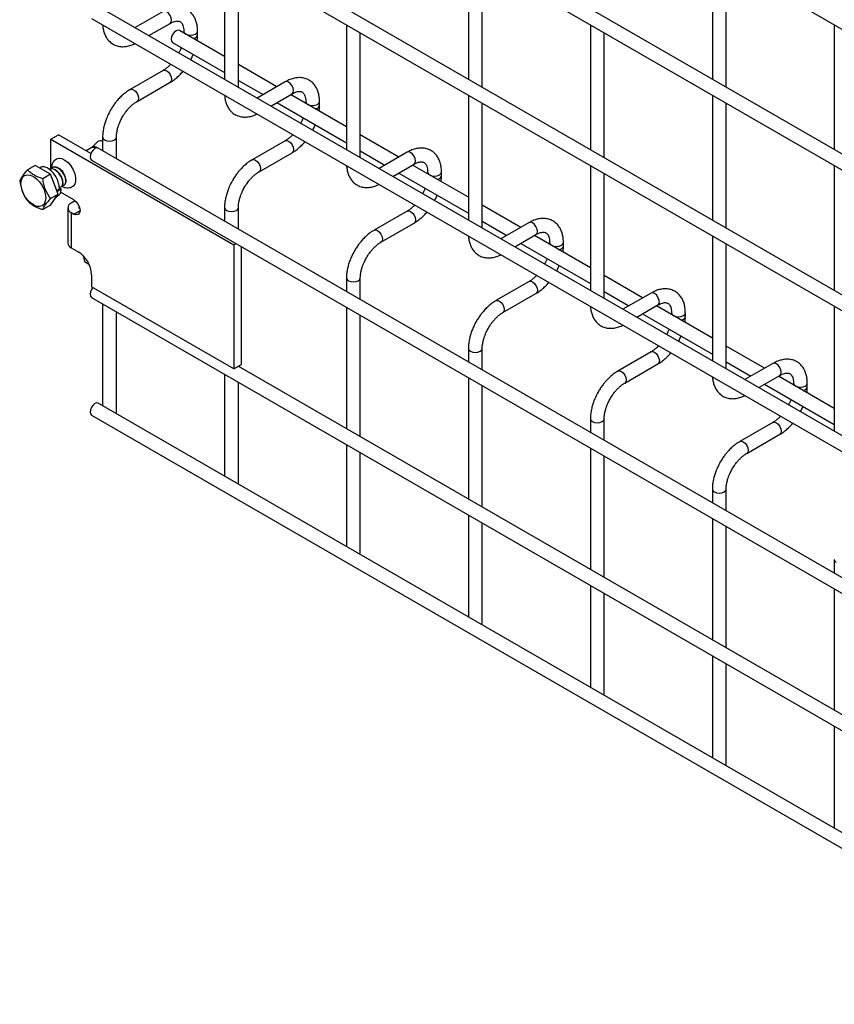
# Model space of a CAD drawing. Header units: inches. Extents: x 0.2 to 10.8, y 0.2 to 8.2.
# Tile 9 of 26: x 8.925 to 9.45, y 4.66 to 5.295. Entities that reach past the tile are written whole.
import ezdxf

# ---------------------------------------------------------------- set-up
doc = ezdxf.new("R2010")
doc.units = ezdxf.units.IN
doc.header["$MEASUREMENT"] = 0

msp = doc.modelspace()

# ---------------------------------------------------------------- linework, layer by layer
for p, q in [((8.97163, 5.56757), (10.53944, 4.66249)), ((10.54389, 4.57946), (8.97607, 5.48454)), ((8.97163, 5.47685), (10.53944, 4.57177)), ((10.54389, 4.48874), (8.97607, 5.39382)), ((8.97163, 5.38612), (10.53944, 4.48104)), ((9.0574, 5.3366), (9.0574, 5.25614)), ((9.21454, 5.33662), (9.21454, 5.25615)), ((9.37167, 5.33663), (9.37167, 5.25617)), ((9.06629, 5.25101), (9.06629, 5.33147)), ((9.22343, 5.25102), (9.22343, 5.33149)), ((9.38056, 5.25104), (9.38056, 5.3315)), ((10.54389, 4.39801), (8.97607, 5.30309)), ((9.01791, 5.29986), (8.99979, 5.2894)), ((8.97163, 5.29539), (10.53944, 4.39031)), ((9.00868, 5.28427), (9.02235, 5.29216)), ((9.13597, 5.29125), (9.13597, 5.21078)), ((9.29311, 5.29126), (9.29311, 5.2108)), ((9.45024, 5.29128), (9.45024, 5.21081)), ((9.0574, 5.27082), (9.02836, 5.28758)), ((9.03112, 5.28709), (9.03112, 5.28599)), ((9.04001, 5.28478), (9.04001, 5.28709)), ((9.14486, 5.20565), (9.14486, 5.28612)), ((9.30199, 5.20567), (9.30199, 5.28613)), ((9.02392, 5.27989), (9.0574, 5.26055)), ((9.09107, 5.25138), (9.06629, 5.26569)), ((9.01791, 5.26189), (8.99657, 5.24958)), ((9.00102, 5.24188), (9.02235, 5.25419)), ((9.06629, 5.25542), (9.08218, 5.24625)), ((9.09647, 5.2545), (9.07836, 5.24404)), ((9.08725, 5.23891), (9.10092, 5.2468)), ((9.09107, 5.24112), (9.13597, 5.2152)), ((9.13597, 5.22546), (9.09996, 5.24625)), ((9.10969, 5.24174), (9.10969, 5.24063)), ((9.11858, 5.23942), (9.11858, 5.24174)), ((9.21454, 5.24589), (9.21454, 5.16543)), ((9.22343, 5.1603), (9.22343, 5.24076)), ((9.37167, 5.24591), (9.37167, 5.16544)), ((9.38056, 5.16031), (9.38056, 5.24077)), ((8.94545, 5.21762), (8.95036, 5.22045)), ((8.94545, 5.19836), (8.94545, 5.21762)), ((8.94545, 5.21762), (9.0633, 5.14958)), ((8.97125, 5.20839), (8.95036, 5.22045)), ((8.97559, 5.21586), (8.97195, 5.21219)), ((8.97884, 5.21885), (8.97884, 5.21011)), ((8.98772, 5.20498), (8.98772, 5.21885)), ((9.09647, 5.21653), (9.07514, 5.20422)), ((9.16964, 5.20603), (9.14486, 5.22033)), ((8.97184, 5.21211), (8.96833, 5.21008)), ((8.97194, 5.21218), (8.97184, 5.21211)), ((10.54389, 4.30663), (8.97607, 5.21171)), ((9.07959, 5.19652), (9.10092, 5.20884)), ((9.14486, 5.21007), (9.16075, 5.20089)), ((9.17504, 5.20915), (9.15692, 5.19869)), ((8.97163, 5.20401), (10.53944, 4.29893)), ((8.93538, 5.20069), (8.93037, 5.1978)), ((8.9453, 5.19497), (8.93538, 5.20069)), ((8.93843, 5.19931), (8.9381, 5.19912)), ((9.16581, 5.19356), (9.17948, 5.20145)), ((9.16964, 5.19576), (9.21454, 5.16984)), ((9.21454, 5.18011), (9.17853, 5.20089)), ((9.18826, 5.19638), (9.18826, 5.19528)), ((9.19715, 5.19407), (9.19715, 5.19638)), ((9.29311, 5.20053), (9.29311, 5.12007)), ((9.45024, 5.20055), (9.45024, 5.12009)), ((8.9453, 5.19497), (8.94029, 5.19207)), ((8.95027, 5.18218), (8.9453, 5.19497)), ((9.30199, 5.11494), (9.30199, 5.1954)), ((8.95106, 5.18525), (8.94944, 5.18431)), ((8.94945, 5.18428), (8.94986, 5.18402)), ((8.94986, 5.18402), (8.94974, 5.18354)), ((8.95221, 5.18538), (8.94986, 5.18402)), ((8.95095, 5.1862), (8.95221, 5.18538)), ((8.96034, 5.1784), (8.95169, 5.18339)), ((8.94525, 5.17928), (8.95027, 5.18218)), ((8.9453, 5.17512), (8.95027, 5.18218)), ((8.94902, 5.18041), (8.94985, 5.18089)), ((8.96105, 5.17777), (8.95865, 5.17638)), ((8.96105, 5.17777), (8.96157, 5.17746)), ((8.9453, 5.17512), (8.94029, 5.17222)), ((8.95647, 5.17334), (8.95647, 5.15066)), ((8.95865, 5.1703), (8.95865, 5.14762)), ((8.95865, 5.1703), (8.96034, 5.16933)), ((8.96034, 5.16933), (8.96427, 5.1716)), ((8.96356, 5.17355), (8.96389, 5.17374)), ((8.96356, 5.17355), (8.96356, 5.17314)), ((8.96414, 5.1728), (8.96356, 5.17314)), ((9.0574, 5.17349), (9.0574, 5.16476)), ((9.06629, 5.15963), (9.06629, 5.17349)), ((9.17504, 5.17118), (9.15371, 5.15886)), ((9.2482, 5.16067), (9.22343, 5.17497)), ((9.22343, 5.16471), (9.23931, 5.15554)), ((9.15815, 5.15117), (9.17948, 5.16348)), ((9.25361, 5.16379), (9.23549, 5.15333)), ((9.24438, 5.1482), (9.25805, 5.15609)), ((9.29311, 5.13475), (9.25709, 5.15554)), ((9.37167, 5.15518), (9.37167, 5.07472)), ((8.95865, 5.14762), (8.96317, 5.14501)), ((9.0633, 5.14958), (9.06461, 5.15034)), ((9.0633, 5.14958), (9.0633, 5.06952)), ((9.06821, 5.07235), (9.06821, 5.14826)), ((9.2482, 5.15041), (9.29311, 5.12449)), ((9.26682, 5.15103), (9.26682, 5.14992)), ((9.27571, 5.14871), (9.27571, 5.15103)), ((9.38056, 5.06958), (9.38056, 5.15005)), ((8.96622, 5.1426), (8.96713, 5.13873)), ((8.96713, 5.13873), (8.97004, 5.13705)), ((8.97173, 5.13018), (8.97173, 5.12238)), ((9.13597, 5.12814), (9.13597, 5.1194)), ((9.14486, 5.11427), (9.14486, 5.12814)), ((9.25361, 5.12582), (9.23228, 5.11351)), ((9.32677, 5.11531), (9.30199, 5.12962)), ((9.0633, 5.06952), (8.97173, 5.12238)), ((8.97163, 5.11555), (10.53944, 4.21047)), ((9.23672, 5.10581), (9.25805, 5.11812)), ((9.30199, 5.11935), (9.31788, 5.11018)), ((9.33218, 5.11843), (9.31406, 5.10798)), ((8.97884, 5.11139), (8.97884, 5.04582)), ((9.13597, 5.10914), (9.13597, 5.03094)), ((9.32295, 5.10284), (9.33662, 5.11074)), ((9.37167, 5.08939), (9.33566, 5.11018)), ((9.45024, 5.10982), (9.45024, 5.02936)), ((8.98772, 5.04175), (8.98772, 5.10626)), ((9.14486, 5.02581), (9.14486, 5.10401)), ((9.32677, 5.10505), (9.37167, 5.07913)), ((9.34539, 5.10567), (9.34539, 5.10457)), ((9.35428, 5.10336), (9.35428, 5.10567)), ((9.21454, 5.08278), (9.21454, 5.07405)), ((9.22343, 5.06892), (9.22343, 5.08278)), ((9.40534, 5.06996), (9.38056, 5.08426)), ((9.33218, 5.08047), (9.31084, 5.06815)), ((9.0633, 5.06952), (9.06821, 5.07235)), ((10.44797, 4.27354), (9.06623, 5.07121)), ((9.06629, 5.07117), (9.06629, 5.07124)), ((9.31529, 5.06045), (9.33662, 5.07277)), ((9.38056, 5.074), (9.39645, 5.06483)), ((9.41074, 5.07308), (9.39263, 5.06262)), ((9.0574, 5.06604), (9.0574, 5.00046)), ((9.21454, 5.06378), (9.21454, 4.98559)), ((9.40152, 5.05749), (9.41519, 5.06538)), ((9.45024, 5.04404), (9.41423, 5.06483)), ((9.06629, 4.9964), (9.06629, 5.0609)), ((9.22343, 4.98046), (9.22343, 5.05865)), ((9.40534, 5.0597), (9.45024, 5.03377)), ((9.42396, 5.06031), (9.42396, 5.05921)), ((9.43285, 5.058), (9.43285, 5.06031)), ((10.54389, 4.14234), (8.97607, 5.04742)), ((8.97163, 5.03972), (10.53944, 4.13464)), ((8.98744, 5.04085), (8.98772, 5.04175)), ((9.29311, 5.03743), (9.29311, 5.02869)), ((9.30199, 5.02356), (9.30199, 5.03743)), ((9.41074, 5.03511), (9.38941, 5.0228)), ((9.39386, 5.0151), (9.41519, 5.02741)), ((9.13597, 5.02068), (9.13597, 4.95511)), ((9.29311, 5.01843), (9.29311, 4.94023)), ((9.14486, 4.95104), (9.14486, 5.01555)), ((9.30199, 4.9351), (9.30199, 5.0133)), ((9.06601, 4.9955), (9.06629, 4.9964)), ((9.37167, 4.99207), (9.37167, 4.98333)), ((9.38056, 4.9782), (9.38056, 4.99207)), ((9.21454, 4.97532), (9.21454, 4.90975)), ((9.22343, 4.90568), (9.22343, 4.97019)), ((9.37167, 4.97307), (9.37167, 4.89488)), ((9.38056, 4.88974), (9.38056, 4.96794)), ((9.14458, 4.95014), (9.14486, 4.95104)), ((9.45024, 4.94671), (9.45024, 4.93798)), ((9.29311, 4.92997), (9.29311, 4.8644)), ((9.30199, 4.86033), (9.30199, 4.92484)), ((9.45024, 4.92771), (9.45024, 4.84952)), ((9.22314, 4.90478), (9.22343, 4.90568)), ((9.37167, 4.88461), (9.37167, 4.81904)), ((9.38056, 4.81497), (9.38056, 4.87948)), ((9.30171, 4.85943), (9.30199, 4.86033)), ((9.45024, 4.83926), (9.45024, 4.77368)), ((9.38028, 4.81407), (9.38056, 4.81497))]:
    msp.add_line(p, q)
at = {"flags": 128}
for points in [[(9.02235, 5.29216), (9.02235, 5.29216), (9.02303, 5.29294), (9.02327, 5.2942), (9.02303, 5.29572), (9.02235, 5.29729), (9.02133, 5.29867), (9.02013, 5.29964), (9.01893, 5.30006), (9.01791, 5.29986)], [(9.02836, 5.28758), (9.02734, 5.28778), (9.02614, 5.28736), (9.02494, 5.28639), (9.02392, 5.28502), (9.02323, 5.28345), (9.023, 5.28192), (9.02323, 5.28067), (9.02392, 5.27989), (9.02392, 5.27989)], [(9.03112, 5.28709), (9.03146, 5.28611), (9.03242, 5.28528), (9.03387, 5.28472), (9.03557, 5.28453), (9.03727, 5.28472), (9.03871, 5.28528), (9.03967, 5.28611), (9.04001, 5.28708)], [(9.01791, 5.26189), (9.01893, 5.26209), (9.02013, 5.26167), (9.02133, 5.2607), (9.02235, 5.25932), (9.02303, 5.25775), (9.02327, 5.25623), (9.02303, 5.25498), (9.02235, 5.25419), (9.02235, 5.25419)], [(9.10092, 5.2468), (9.10092, 5.2468), (9.1016, 5.24759), (9.10184, 5.24884), (9.1016, 5.25037), (9.10092, 5.25194), (9.0999, 5.25331), (9.0987, 5.25428), (9.09749, 5.2547), (9.09647, 5.2545)], [(8.99656, 5.24956), (8.99657, 5.24958), (8.99759, 5.24977), (8.9988, 5.24936), (9, 5.24838), (9.00102, 5.24701), (9.0017, 5.24544), (9.00194, 5.24391)], [(9.00194, 5.24391), (9.0017, 5.24266), (9.00102, 5.24188), (9.00101, 5.24187)], [(9.10969, 5.24173), (9.11003, 5.24076), (9.11099, 5.23992), (9.11243, 5.23937), (9.11413, 5.23917), (9.11583, 5.23937), (9.11728, 5.23992), (9.11824, 5.24076), (9.11858, 5.24172)], [(8.97884, 5.21887), (8.97884, 5.21885), (8.97917, 5.21787), (8.98014, 5.21704)], [(8.98014, 5.21704), (8.98158, 5.21648), (8.98328, 5.21628), (8.98498, 5.21648), (8.98642, 5.21704), (8.98739, 5.21787), (8.98772, 5.21885), (8.98772, 5.21886)], [(9.09647, 5.21653), (9.09749, 5.21673), (9.0987, 5.21631), (9.0999, 5.21534), (9.10092, 5.21397), (9.1016, 5.2124), (9.10184, 5.21087), (9.1016, 5.20962), (9.10092, 5.20884), (9.10092, 5.20884)], [(8.97607, 5.21171), (8.97505, 5.21191), (8.97385, 5.21149), (8.97265, 5.21052), (8.97163, 5.20914), (8.97095, 5.20757), (8.97071, 5.20605), (8.97095, 5.20479), (8.97163, 5.20401), (8.97163, 5.20401)], [(9.17948, 5.20145), (9.17949, 5.20145), (9.18017, 5.20223), (9.18041, 5.20348), (9.18017, 5.20501), (9.17949, 5.20658), (9.17847, 5.20796), (9.17726, 5.20893), (9.17606, 5.20934), (9.17504, 5.20915)], [(8.94816, 5.20431), (8.94906, 5.20496), (8.9507, 5.20535), (8.95259, 5.20504), (8.95459, 5.20404), (8.95656, 5.20243), (8.95834, 5.20034), (8.95981, 5.19791), (8.96085, 5.19533), (8.96139, 5.19279), (8.96139, 5.19047), (8.96085, 5.18855), (8.95981, 5.18718), (8.95847, 5.18648)], [(9.07512, 5.20421), (9.07514, 5.20422), (9.07616, 5.20442), (9.07736, 5.204), (9.07857, 5.20303), (9.07959, 5.20165), (9.08027, 5.20008), (9.08051, 5.19856)], [(9.08051, 5.19856), (9.08027, 5.19731), (9.07959, 5.19652), (9.07957, 5.19651)], [(9.18826, 5.19637), (9.1886, 5.1954), (9.18956, 5.19457), (9.191, 5.19401), (9.1927, 5.19382), (9.1944, 5.19401), (9.19584, 5.19457), (9.19681, 5.1954), (9.19715, 5.19637)], [(8.92623, 5.18897), (8.9265, 5.19119), (8.9273, 5.19295), (8.92856, 5.19413), (8.93022, 5.19464), (8.93214, 5.19445), (8.9342, 5.19357), (8.93627, 5.19207), (8.93819, 5.19004), (8.93984, 5.18762), (8.94111, 5.18498), (8.94191, 5.1823), (8.94218, 5.17976), (8.94191, 5.17753), (8.94111, 5.17577), (8.93984, 5.1746), (8.93819, 5.17409), (8.93627, 5.17428), (8.9342, 5.17515), (8.93214, 5.17666), (8.93022, 5.17869), (8.92856, 5.18111), (8.9273, 5.18374), (8.9265, 5.18643), (8.92623, 5.18897)], [(8.96034, 5.1784), (8.96184, 5.17719), (8.96312, 5.17547), (8.96397, 5.17351), (8.96427, 5.1716), (8.96397, 5.17003), (8.96312, 5.16905), (8.96184, 5.16881), (8.96034, 5.16933)], [(9.0574, 5.17351), (9.0574, 5.17349), (9.05774, 5.17251), (9.0587, 5.17168)], [(9.0587, 5.17168), (9.06015, 5.17112), (9.06185, 5.17093), (9.06355, 5.17112), (9.06499, 5.17168), (9.06595, 5.17251), (9.06629, 5.17349), (9.06629, 5.17351)], [(9.17504, 5.17118), (9.17606, 5.17138), (9.17726, 5.17096), (9.17847, 5.16999), (9.17949, 5.16861), (9.18017, 5.16704), (9.18041, 5.16551), (9.18017, 5.16426), (9.17949, 5.16348), (9.17948, 5.16348)], [(9.25805, 5.15609), (9.25805, 5.15609), (9.25873, 5.15688), (9.25897, 5.15813), (9.25873, 5.15965), (9.25805, 5.16122), (9.25703, 5.1626), (9.25583, 5.16357), (9.25463, 5.16399), (9.25361, 5.16379)], [(9.15369, 5.15885), (9.15371, 5.15886), (9.15473, 5.15906), (9.15593, 5.15864), (9.15713, 5.15767), (9.15815, 5.1563), (9.15884, 5.15473), (9.15907, 5.1532)], [(9.15907, 5.1532), (9.15884, 5.15195), (9.15815, 5.15117), (9.15814, 5.15116)], [(9.26682, 5.15102), (9.26716, 5.15004), (9.26813, 5.14921), (9.26957, 5.14866), (9.27127, 5.14846), (9.27297, 5.14866), (9.27441, 5.14921), (9.27537, 5.15004), (9.27571, 5.15101)], [(9.13597, 5.12815), (9.13597, 5.12814), (9.13631, 5.12716), (9.13727, 5.12632)], [(9.13727, 5.12632), (9.13871, 5.12577), (9.14041, 5.12557), (9.14212, 5.12577), (9.14356, 5.12632), (9.14452, 5.12716), (9.14486, 5.12814), (9.14486, 5.12815)], [(9.25361, 5.12582), (9.25463, 5.12602), (9.25583, 5.1256), (9.25703, 5.12463), (9.25805, 5.12326), (9.25873, 5.12168), (9.25897, 5.12016), (9.25873, 5.11891), (9.25805, 5.11812), (9.25805, 5.11812)], [(8.97252, 5.12192), (8.97163, 5.12068), (8.97095, 5.11911), (8.97071, 5.11759), (8.97095, 5.11634), (8.97163, 5.11555), (8.97163, 5.11555)], [(9.23226, 5.1135), (9.23228, 5.11351), (9.2333, 5.11371), (9.2345, 5.11329), (9.2357, 5.11232), (9.23672, 5.11094), (9.2374, 5.10937), (9.23764, 5.10784)], [(9.33662, 5.11074), (9.33662, 5.11074), (9.3373, 5.11152), (9.33754, 5.11277), (9.3373, 5.1143), (9.33662, 5.11587), (9.3356, 5.11724), (9.3344, 5.11821), (9.3332, 5.11863), (9.33218, 5.11843)], [(9.23764, 5.10784), (9.2374, 5.10659), (9.23672, 5.10581), (9.23671, 5.1058)], [(9.34539, 5.10566), (9.34573, 5.10469), (9.34669, 5.10386), (9.34814, 5.1033), (9.34984, 5.1031), (9.35154, 5.1033), (9.35298, 5.10386), (9.35394, 5.10469), (9.35428, 5.10565)], [(9.21454, 5.0828), (9.21454, 5.08278), (9.21488, 5.0818), (9.21584, 5.08097)], [(9.21584, 5.08097), (9.21728, 5.08041), (9.21898, 5.08022), (9.22068, 5.08041), (9.22212, 5.08097), (9.22309, 5.0818), (9.22343, 5.08278), (9.22343, 5.08279)], [(9.33218, 5.08047), (9.3332, 5.08066), (9.3344, 5.08025), (9.3356, 5.07927), (9.33662, 5.0779), (9.3373, 5.07633), (9.33754, 5.0748), (9.3373, 5.07355), (9.33662, 5.07277), (9.33662, 5.07277)], [(9.41519, 5.06538), (9.41519, 5.06538), (9.41587, 5.06616), (9.41611, 5.06742), (9.41587, 5.06894), (9.41519, 5.07051), (9.41417, 5.07189), (9.41297, 5.07286), (9.41176, 5.07328), (9.41074, 5.07308)], [(9.31082, 5.06814), (9.31084, 5.06815), (9.31186, 5.06835), (9.31307, 5.06793), (9.31427, 5.06696), (9.31529, 5.06559), (9.31597, 5.06401), (9.31621, 5.06249)], [(9.31621, 5.06249), (9.31597, 5.06124), (9.31529, 5.06045), (9.31528, 5.06045)], [(9.42396, 5.06031), (9.4243, 5.05933), (9.42526, 5.0585), (9.4267, 5.05794), (9.4284, 5.05775), (9.4301, 5.05794), (9.43155, 5.0585), (9.43251, 5.05933), (9.43285, 5.0603)], [(8.97607, 5.04742), (8.97505, 5.04761), (8.97385, 5.0472), (8.97265, 5.04622), (8.97163, 5.04485), (8.97095, 5.04328), (8.97071, 5.04175), (8.97095, 5.0405), (8.97163, 5.03972), (8.97163, 5.03972)], [(9.29311, 5.03744), (9.29311, 5.03743), (9.29344, 5.03644), (9.29441, 5.03561)], [(9.29441, 5.03561), (9.29585, 5.03506), (9.29755, 5.03486), (9.29925, 5.03506), (9.30069, 5.03561), (9.30166, 5.03644), (9.30199, 5.03743), (9.30199, 5.03744)], [(9.41074, 5.03511), (9.41176, 5.03531), (9.41297, 5.03489), (9.41417, 5.03392), (9.41519, 5.03254), (9.41587, 5.03097), (9.41611, 5.02945), (9.41587, 5.0282), (9.41519, 5.02741), (9.41519, 5.02741)], [(9.38939, 5.02278), (9.38941, 5.0228), (9.39043, 5.02299), (9.39163, 5.02258), (9.39284, 5.0216), (9.39386, 5.02023), (9.39454, 5.01866), (9.39478, 5.01713)], [(9.39478, 5.01713), (9.39454, 5.01588), (9.39386, 5.0151), (9.39384, 5.01509)], [(9.37167, 4.99209), (9.37167, 4.99207), (9.37201, 4.99109), (9.37297, 4.99026)], [(9.37297, 4.99026), (9.37442, 4.9897), (9.37612, 4.9895), (9.37782, 4.9897), (9.37926, 4.99026), (9.38022, 4.99109), (9.38056, 4.99207), (9.38056, 4.99208)], [(9.45024, 4.94673), (9.45024, 4.94671), (9.45058, 4.94573), (9.45154, 4.9449)]]:
    msp.add_lwpolyline(points, dxfattribs=at)
for centre, radius, start, end in [((9.03706, 5.28543), 0.00302, 274.62896, 347.23497), ((9.11563, 5.24008), 0.00302, 274.62896, 347.23497), ((8.97745, 5.21368), 0.00287, 61.03639, 130.4461), ((8.97289, 5.20938), 0.00292, 55.83021, 111.05237), ((8.97354, 5.20998), 0.00272, 45.05953, 125.75946), ((8.9469, 5.19163), 0.00801, 10.94264, 67.72485), ((9.1942, 5.19472), 0.00302, 274.62896, 347.23497), ((8.9598, 5.17334), 0.00325, 110.78342, 249.21658), ((8.96364, 5.17334), 0.000218, 110.78342, 249.21658), ((8.96019, 5.15103), 0.00374, 185.6948, 245.62534), ((8.95314, 5.12934), 0.01861, 2.60548, 57.39452), ((9.27276, 5.14937), 0.00302, 274.62896, 347.23497), ((9.35133, 5.10401), 0.00302, 274.62896, 347.23497), ((9.4299, 5.05865), 0.00302, 274.62896, 347.23497)]:
    msp.add_arc(centre, radius, start, end)
for points, knots in [([(9.03997, 5.28708), (9.03997, 5.28774), (9.03997, 5.28937), (9.03957, 5.29184), (9.03879, 5.29446), (9.03758, 5.29686), (9.03594, 5.29897), (9.03384, 5.30072), (9.03126, 5.30199), (9.0284, 5.3026), (9.02541, 5.30256), (9.02246, 5.30193), (9.01994, 5.301), (9.01845, 5.30012), (9.01791, 5.2998)], [0, 0, 0, 0, 0.055567, 0.138504, 0.222425, 0.30696, 0.392199, 0.479244, 0.570497, 0.669499, 0.760713, 0.85404, 0.947565, 1, 1, 1, 1]), ([(8.9789, 5.29119), (8.9789, 5.29105), (8.97892, 5.28992), (8.97928, 5.28794), (8.98004, 5.2853), (8.98125, 5.2829), (8.98289, 5.28077), (8.98498, 5.27902), (8.98754, 5.27773), (8.9904, 5.2771), (8.99339, 5.27712), (8.99634, 5.27775), (8.99847, 5.27847), (8.99957, 5.2791), (8.99972, 5.27918)], [0, 0, 0, 0, 0.013723, 0.10406, 0.195472, 0.287558, 0.380399, 0.475166, 0.574431, 0.682027, 0.781307, 0.88292, 0.98483, 1, 1, 1, 1]), ([(9.02234, 5.29214), (9.02282, 5.2924), (9.02384, 5.29296), (9.02527, 5.29345), (9.02658, 5.29369), (9.02769, 5.29366), (9.02861, 5.2934), (9.02933, 5.29294), (9.03004, 5.29208), (9.03062, 5.29087), (9.03099, 5.28923), (9.03116, 5.28792), (9.03112, 5.28713), (9.03111, 5.28709)], [0, 0, 0, 0, 0.076428, 0.164725, 0.254558, 0.348532, 0.453621, 0.589733, 0.695706, 0.796658, 0.895931, 0.994242, 1, 1, 1, 1]), ([(9.03974, 5.28101), (9.03987, 5.28197), (9.04003, 5.28325), (9.03999, 5.28447), (9.03997, 5.28477)], [0, 0, 0, 0, 0.751133, 1, 1, 1, 1]), ([(9.02949, 5.27667), (9.02943, 5.2765), (9.02915, 5.27571), (9.02864, 5.27453), (9.02812, 5.27354), (9.02791, 5.27316)], [0, 0, 0, 0, 0.138837, 0.673422, 1, 1, 1, 1]), ([(9.0356, 5.26873), (9.03604, 5.26953), (9.03665, 5.27066), (9.03713, 5.27183), (9.03727, 5.27217)], [0, 0, 0, 0, 0.707249, 1, 1, 1, 1]), ([(9.02279, 5.26586), (9.02234, 5.2654), (9.02135, 5.26438), (9.01978, 5.26311), (9.01858, 5.26225), (9.01798, 5.26194), (9.01791, 5.26191)], [0, 0, 0, 0, 0.278956, 0.614263, 0.955326, 1, 1, 1, 1]), ([(9.02234, 5.25425), (9.02275, 5.25447), (9.02406, 5.25518), (9.02613, 5.25677), (9.02845, 5.25887), (9.02993, 5.26041), (9.03061, 5.26126), (9.03066, 5.26132)], [0, 0, 0, 0, 0.135479, 0.439426, 0.721927, 0.979873, 1, 1, 1, 1]), ([(9.11854, 5.24172), (9.11854, 5.24238), (9.11854, 5.24402), (9.11814, 5.24649), (9.11735, 5.24911), (9.11614, 5.2515), (9.1145, 5.25362), (9.1124, 5.25536), (9.10983, 5.25663), (9.10696, 5.25724), (9.10397, 5.25721), (9.10103, 5.25658), (9.09851, 5.25565), (9.09702, 5.25476), (9.09648, 5.25445)], [0, 0, 0, 0, 0.055567, 0.138504, 0.222425, 0.30696, 0.392199, 0.479244, 0.570497, 0.669499, 0.760713, 0.85404, 0.947565, 1, 1, 1, 1]), ([(8.99658, 5.24952), (8.99621, 5.24932), (8.99493, 5.24863), (8.99288, 5.24707), (8.99053, 5.24497), (8.98858, 5.24288), (8.9869, 5.24081), (8.98539, 5.23871), (8.98445, 5.23715), (8.98397, 5.23636)], [0, 0, 0, 0, 0.07606, 0.263025, 0.437356, 0.597789, 0.719605, 0.857445, 1, 1, 1, 1]), ([(9.10091, 5.24679), (9.10139, 5.24705), (9.10241, 5.24761), (9.10383, 5.24809), (9.10515, 5.24834), (9.10626, 5.24831), (9.10718, 5.24805), (9.1079, 5.24758), (9.1086, 5.24672), (9.10918, 5.24551), (9.10956, 5.24387), (9.10973, 5.24257), (9.10968, 5.24178), (9.10968, 5.24173)], [0, 0, 0, 0, 0.076428, 0.164725, 0.254558, 0.348532, 0.453621, 0.589733, 0.695706, 0.796658, 0.895931, 0.994242, 1, 1, 1, 1]), ([(8.99167, 5.23192), (8.99229, 5.23292), (8.99316, 5.23433), (8.99461, 5.23622), (8.99589, 5.23771), (8.99747, 5.23928), (8.99911, 5.24064), (9.00033, 5.24151), (9.00094, 5.24182), (9.00102, 5.24186)], [0, 0, 0, 0, 0.233129, 0.327944, 0.483213, 0.641195, 0.806921, 0.975516, 1, 1, 1, 1]), ([(9.05747, 5.24584), (9.05747, 5.24569), (9.05749, 5.24456), (9.05785, 5.24258), (9.05861, 5.23995), (9.05982, 5.23754), (9.06145, 5.23542), (9.06355, 5.23366), (9.06611, 5.23238), (9.06897, 5.23175), (9.07196, 5.23176), (9.07491, 5.23239), (9.07704, 5.23311), (9.07814, 5.23374), (9.07828, 5.23382)], [0, 0, 0, 0, 0.013723, 0.10406, 0.195472, 0.287558, 0.380399, 0.475166, 0.574431, 0.682027, 0.781307, 0.88292, 0.98483, 1, 1, 1, 1]), ([(8.98397, 5.23636), (8.98329, 5.2351), (8.98233, 5.23333), (8.98119, 5.23062), (8.98036, 5.22829), (8.97959, 5.22552), (8.97907, 5.22268), (8.97882, 5.22042), (8.97886, 5.21918), (8.97887, 5.21886)], [0, 0, 0, 0, 0.221131, 0.31129, 0.45988, 0.612568, 0.774969, 0.943008, 1, 1, 1, 1]), ([(9.11831, 5.23566), (9.11843, 5.23662), (9.1186, 5.2379), (9.11855, 5.23911), (9.11854, 5.23941)], [0, 0, 0, 0, 0.751133, 1, 1, 1, 1]), ([(8.98774, 5.21886), (8.98775, 5.21951), (8.98779, 5.22086), (8.98818, 5.22317), (8.98877, 5.2254), (8.98951, 5.22746), (8.9904, 5.22959), (8.9912, 5.23106), (8.99167, 5.23192)], [0, 0, 0, 0, 0.169404, 0.352436, 0.534098, 0.667609, 0.805654, 1, 1, 1, 1]), ([(9.10806, 5.23131), (9.108, 5.23115), (9.10772, 5.23036), (9.10721, 5.22917), (9.10668, 5.22818), (9.10648, 5.22781)], [0, 0, 0, 0, 0.138837, 0.673422, 1, 1, 1, 1]), ([(9.11417, 5.22337), (9.1146, 5.22417), (9.11522, 5.2253), (9.1157, 5.22647), (9.11584, 5.22682)], [0, 0, 0, 0, 0.707249, 1, 1, 1, 1]), ([(9.10136, 5.2205), (9.10091, 5.22004), (9.09992, 5.21903), (9.09835, 5.21775), (9.09715, 5.21689), (9.09655, 5.21659), (9.09648, 5.21655)], [0, 0, 0, 0, 0.2789557, 0.6142635, 0.9553255, 1, 1, 1, 1]), ([(9.10091, 5.20889), (9.10131, 5.20911), (9.10262, 5.20982), (9.1047, 5.21141), (9.10701, 5.21351), (9.1085, 5.21506), (9.10917, 5.2159), (9.10922, 5.21596)], [0, 0, 0, 0, 0.135479, 0.439426, 0.721927, 0.979873, 1, 1, 1, 1]), ([(9.19711, 5.19637), (9.19711, 5.19702), (9.19711, 5.19866), (9.1967, 5.20113), (9.19592, 5.20375), (9.19471, 5.20615), (9.19307, 5.20826), (9.19097, 5.21001), (9.1884, 5.21127), (9.18553, 5.21189), (9.18254, 5.21185), (9.1796, 5.21122), (9.17707, 5.21029), (9.17558, 5.20941), (9.17505, 5.20909)], [0, 0, 0, 0, 0.0555668, 0.1385038, 0.2224247, 0.3069596, 0.3921987, 0.4792444, 0.5704974, 0.6694987, 0.7607129, 0.8540395, 0.9475646, 1, 1, 1, 1]), ([(8.94821, 5.20423), (8.94795, 5.204), (8.94714, 5.20329), (8.94634, 5.20163), (8.94584, 5.19996), (8.94586, 5.19893), (8.94586, 5.19865)], [0, 0, 0, 0, 0.16588, 0.510846, 0.864387, 1, 1, 1, 1]), ([(9.07515, 5.20417), (9.07478, 5.20397), (9.0735, 5.20328), (9.07145, 5.20171), (9.06909, 5.19961), (9.06715, 5.19752), (9.06547, 5.19545), (9.06396, 5.19335), (9.06302, 5.1918), (9.06254, 5.19101)], [0, 0, 0, 0, 0.07606, 0.263025, 0.437356, 0.597789, 0.719605, 0.857445, 1, 1, 1, 1]), ([(9.17948, 5.20143), (9.17995, 5.20169), (9.18097, 5.20225), (9.1824, 5.20274), (9.18372, 5.20298), (9.18482, 5.20295), (9.18575, 5.20269), (9.18647, 5.20223), (9.18717, 5.20137), (9.18775, 5.20016), (9.18813, 5.19851), (9.1883, 5.19721), (9.18825, 5.19642), (9.18825, 5.19638)], [0, 0, 0, 0, 0.076428, 0.164725, 0.254558, 0.348532, 0.453621, 0.589733, 0.695706, 0.796658, 0.895931, 0.994242, 1, 1, 1, 1]), ([(8.93037, 5.1978), (8.92909, 5.19638), (8.92797, 5.19503), (8.92691, 5.19353), (8.92672, 5.19324), (8.92637, 5.19269), (8.92621, 5.19242), (8.92579, 5.19165), (8.92558, 5.19118), (8.9254, 5.19074)], [0, 0, 0, 0, 0.5, 0.5, 0.625, 0.625, 0.75, 0.75, 1, 1, 1, 1]), ([(8.94029, 5.19207), (8.9382, 5.19274), (8.93626, 5.19351), (8.93415, 5.19473), (8.93374, 5.19498), (8.93297, 5.19551), (8.93261, 5.19578), (8.93157, 5.19661), (8.93094, 5.1972), (8.93037, 5.1978)], [0, 0, 0, 0, 0.5, 0.5, 0.625, 0.625, 0.75, 0.75, 1, 1, 1, 1]), ([(8.95106, 5.18525), (8.951, 5.18631), (8.95087, 5.18842), (8.94961, 5.19187), (8.94773, 5.19504), (8.94564, 5.19733), (8.9434, 5.19898), (8.9412, 5.19983), (8.93937, 5.19992), (8.93867, 5.19934), (8.9385, 5.19919)], [0, 0, 0, 0, 0.143203, 0.28641, 0.429622, 0.572829, 0.666843, 0.810047, 0.953255, 1, 1, 1, 1]), ([(8.95088, 5.18667), (8.95141, 5.18671), (8.95256, 5.18681), (8.95335, 5.18867), (8.95309, 5.19142), (8.95169, 5.19445), (8.94944, 5.19702), (8.94693, 5.19838), (8.94504, 5.19862), (8.94445, 5.198), (8.94435, 5.1979)], [0, 0, 0, 0, 0.118994, 0.262135, 0.403364, 0.545827, 0.68829, 0.829519, 0.972661, 1, 1, 1, 1]), ([(8.95213, 5.18703), (8.95224, 5.18705), (8.95295, 5.18718), (8.95345, 5.1888), (8.95323, 5.19148), (8.95182, 5.19454), (8.94958, 5.1971), (8.94706, 5.19846), (8.94517, 5.1987), (8.94458, 5.19808), (8.94449, 5.19798)], [0, 0, 0, 0, 0.02999, 0.187496, 0.342897, 0.499656, 0.656415, 0.811816, 0.969322, 1, 1, 1, 1]), ([(8.95282, 5.18788), (8.95324, 5.18786), (8.95432, 5.1878), (8.95522, 5.18936), (8.95521, 5.19195), (8.95401, 5.195), (8.95192, 5.19769), (8.94934, 5.19943), (8.947, 5.19961), (8.94556, 5.19905), (8.94532, 5.19827), (8.94532, 5.19827)], [0, 0, 0, 0, 0.083876, 0.215092, 0.345171, 0.477012, 0.607474, 0.737936, 0.869777, 0.999857, 1, 1, 1, 1]), ([(8.95414, 5.18805), (8.95457, 5.18848), (8.95541, 5.18934), (8.95533, 5.19206), (8.95415, 5.19507), (8.95204, 5.1978), (8.94953, 5.19944), (8.94745, 5.19987), (8.9467, 5.19923), (8.94648, 5.19905)], [0, 0, 0, 0, 0.155993, 0.311436, 0.468984, 0.624884, 0.780784, 0.938332, 1, 1, 1, 1]), ([(9.07024, 5.18656), (9.07086, 5.18757), (9.07172, 5.18897), (9.07318, 5.19086), (9.07446, 5.19236), (9.07604, 5.19393), (9.07768, 5.19528), (9.07889, 5.19615), (9.07951, 5.19646), (9.07958, 5.1965)], [0, 0, 0, 0, 0.233129, 0.327944, 0.483213, 0.641195, 0.806921, 0.975516, 1, 1, 1, 1]), ([(9.13604, 5.20048), (9.13604, 5.20033), (9.13605, 5.19921), (9.13642, 5.19723), (9.13718, 5.19459), (9.13839, 5.19219), (9.14002, 5.19006), (9.14211, 5.18831), (9.14468, 5.18702), (9.14754, 5.18639), (9.15053, 5.1864), (9.15348, 5.18704), (9.1556, 5.18776), (9.15671, 5.18838), (9.15685, 5.18847)], [0, 0, 0, 0, 0.013723, 0.10406, 0.195472, 0.287558, 0.380399, 0.475166, 0.574431, 0.682027, 0.781307, 0.88292, 0.98483, 1, 1, 1, 1]), ([(8.9254, 5.19074), (8.92575, 5.18838), (8.92627, 5.18609), (8.92732, 5.18337), (8.92755, 5.18284), (8.92804, 5.1818), (8.9283, 5.18129), (8.92912, 5.1798), (8.92973, 5.17886), (8.93037, 5.17795)], [0, 0, 0, 0, 0.5, 0.5, 0.625, 0.625, 0.75, 0.75, 1, 1, 1, 1]), ([(8.94525, 5.17928), (8.94397, 5.1811), (8.94285, 5.18305), (8.9418, 5.18576), (8.9416, 5.18632), (8.94125, 5.18744), (8.9411, 5.18801), (8.94068, 5.18972), (8.94046, 5.19089), (8.94029, 5.19207)], [0, 0, 0, 0, 0.5, 0.5, 0.625, 0.625, 0.75, 0.75, 1, 1, 1, 1]), ([(9.06254, 5.19101), (9.06186, 5.18975), (9.0609, 5.18797), (9.05976, 5.18526), (9.05893, 5.18293), (9.05816, 5.18017), (9.05764, 5.17732), (9.05739, 5.17507), (9.05743, 5.17382), (9.05744, 5.17351)], [0, 0, 0, 0, 0.221131, 0.31129, 0.45988, 0.612568, 0.774969, 0.943008, 1, 1, 1, 1]), ([(9.19688, 5.1903), (9.197, 5.19126), (9.19716, 5.19254), (9.19712, 5.19375), (9.19711, 5.19405)], [0, 0, 0, 0, 0.751133, 1, 1, 1, 1]), ([(8.94978, 5.181), (8.9502, 5.18125), (8.95126, 5.18186), (8.95198, 5.18356), (8.95216, 5.18494), (8.95221, 5.18538)], [0, 0, 0, 0, 0.314208, 0.780651, 1, 1, 1, 1]), ([(8.95233, 5.18734), (8.95252, 5.18722), (8.95327, 5.18677), (8.95474, 5.18633), (8.95664, 5.18609), (8.95787, 5.18637), (8.95845, 5.18651)], [0, 0, 0, 0, 0.104256, 0.408511, 0.722132, 1, 1, 1, 1]), ([(9.0663, 5.1735), (9.06632, 5.17415), (9.06635, 5.17551), (9.06675, 5.17781), (9.06734, 5.18004), (9.06807, 5.18211), (9.06897, 5.18423), (9.06977, 5.1857), (9.07024, 5.18656)], [0, 0, 0, 0, 0.169404, 0.352436, 0.534098, 0.667609, 0.805654, 1, 1, 1, 1]), ([(9.18662, 5.18596), (9.18657, 5.18579), (9.18629, 5.185), (9.18578, 5.18381), (9.18525, 5.18283), (9.18505, 5.18245)], [0, 0, 0, 0, 0.138837, 0.673422, 1, 1, 1, 1]), ([(8.93037, 5.17795), (8.93152, 5.17675), (8.93286, 5.17562), (8.93497, 5.17441), (8.93541, 5.17417), (8.93632, 5.17373), (8.93679, 5.17352), (8.93823, 5.17292), (8.93924, 5.17256), (8.94029, 5.17222)], [0, 0, 0, 0, 0.5, 0.5, 0.625, 0.625, 0.75, 0.75, 1, 1, 1, 1]), ([(8.94029, 5.17222), (8.94063, 5.17311), (8.94115, 5.1741), (8.94221, 5.1756), (8.94244, 5.17592), (8.94293, 5.17655), (8.94319, 5.17688), (8.94401, 5.17788), (8.94461, 5.17857), (8.94525, 5.17928)], [0, 0, 0, 0, 0.5, 0.5, 0.625, 0.625, 0.75, 0.75, 1, 1, 1, 1]), ([(9.19274, 5.17801), (9.19317, 5.17881), (9.19379, 5.17995), (9.19427, 5.18112), (9.19441, 5.18146)], [0, 0, 0, 0, 0.707249, 1, 1, 1, 1]), ([(9.17992, 5.17515), (9.17948, 5.17469), (9.17849, 5.17367), (9.17691, 5.1724), (9.17571, 5.17154), (9.17511, 5.17123), (9.17504, 5.17119)], [0, 0, 0, 0, 0.2789557, 0.6142635, 0.9553255, 1, 1, 1, 1]), ([(9.17948, 5.16353), (9.17988, 5.16375), (9.18119, 5.16446), (9.18326, 5.16605), (9.18558, 5.16816), (9.18706, 5.1697), (9.18774, 5.17054), (9.18779, 5.1706)], [0, 0, 0, 0, 0.135479, 0.439426, 0.721927, 0.979873, 1, 1, 1, 1]), ([(9.27568, 5.15101), (9.27568, 5.15167), (9.27567, 5.15331), (9.27527, 5.15577), (9.27449, 5.15839), (9.27328, 5.16079), (9.27164, 5.16291), (9.26954, 5.16465), (9.26696, 5.16592), (9.2641, 5.16653), (9.26111, 5.1665), (9.25816, 5.16586), (9.25564, 5.16493), (9.25415, 5.16405), (9.25362, 5.16373)], [0, 0, 0, 0, 0.055567, 0.138504, 0.222425, 0.30696, 0.392199, 0.479244, 0.570497, 0.669499, 0.760713, 0.85404, 0.947565, 1, 1, 1, 1]), ([(9.15372, 5.15881), (9.15335, 5.15861), (9.15206, 5.15792), (9.15001, 5.15635), (9.14766, 5.15426), (9.14572, 5.15217), (9.14404, 5.1501), (9.14252, 5.148), (9.14159, 5.14644), (9.14111, 5.14565)], [0, 0, 0, 0, 0.07606, 0.263025, 0.437356, 0.597789, 0.719605, 0.857445, 1, 1, 1, 1]), ([(9.25805, 5.15608), (9.25852, 5.15634), (9.25954, 5.1569), (9.26097, 5.15738), (9.26229, 5.15762), (9.26339, 5.1576), (9.26432, 5.15734), (9.26504, 5.15687), (9.26574, 5.15601), (9.26632, 5.1548), (9.26669, 5.15316), (9.26687, 5.15186), (9.26682, 5.15107), (9.26682, 5.15102)], [0, 0, 0, 0, 0.076428, 0.164725, 0.254558, 0.348532, 0.453621, 0.589733, 0.695706, 0.796658, 0.895931, 0.994242, 1, 1, 1, 1]), ([(9.14881, 5.14121), (9.14942, 5.14221), (9.15029, 5.14362), (9.15174, 5.14551), (9.15303, 5.147), (9.1546, 5.14857), (9.15625, 5.14993), (9.15746, 5.15079), (9.15807, 5.15111), (9.15815, 5.15115)], [0, 0, 0, 0, 0.233129, 0.327944, 0.483213, 0.641195, 0.806921, 0.975516, 1, 1, 1, 1]), ([(9.2146, 5.15513), (9.21461, 5.15498), (9.21462, 5.15385), (9.21498, 5.15187), (9.21575, 5.14924), (9.21695, 5.14683), (9.21859, 5.14471), (9.22068, 5.14295), (9.22325, 5.14167), (9.22611, 5.14104), (9.2291, 5.14105), (9.23204, 5.14168), (9.23417, 5.1424), (9.23528, 5.14303), (9.23542, 5.14311)], [0, 0, 0, 0, 0.013723, 0.10406, 0.195472, 0.287558, 0.380399, 0.475166, 0.574431, 0.682027, 0.781307, 0.88292, 0.98483, 1, 1, 1, 1]), ([(9.14111, 5.14565), (9.14043, 5.14439), (9.13947, 5.14262), (9.13833, 5.13991), (9.13749, 5.13758), (9.13673, 5.13481), (9.13621, 5.13196), (9.13596, 5.12971), (9.136, 5.12847), (9.13601, 5.12815)], [0, 0, 0, 0, 0.221131, 0.31129, 0.45988, 0.612568, 0.774969, 0.943008, 1, 1, 1, 1]), ([(9.27544, 5.14495), (9.27557, 5.14591), (9.27573, 5.14719), (9.27569, 5.1484), (9.27568, 5.1487)], [0, 0, 0, 0, 0.751133, 1, 1, 1, 1]), ([(9.14487, 5.12815), (9.14489, 5.1288), (9.14492, 5.13015), (9.14532, 5.13246), (9.14591, 5.13469), (9.14664, 5.13675), (9.14754, 5.13888), (9.14834, 5.14035), (9.14881, 5.14121)], [0, 0, 0, 0, 0.169404, 0.352436, 0.534098, 0.667609, 0.805654, 1, 1, 1, 1]), ([(9.26519, 5.1406), (9.26513, 5.14044), (9.26486, 5.13964), (9.26435, 5.13846), (9.26382, 5.13747), (9.26362, 5.13709)], [0, 0, 0, 0, 0.138837, 0.673422, 1, 1, 1, 1]), ([(9.2713, 5.13266), (9.27174, 5.13346), (9.27235, 5.13459), (9.27284, 5.13576), (9.27298, 5.13611)], [0, 0, 0, 0, 0.707249, 1, 1, 1, 1]), ([(9.25849, 5.12979), (9.25804, 5.12933), (9.25706, 5.12832), (9.25548, 5.12704), (9.25428, 5.12618), (9.25368, 5.12587), (9.25361, 5.12584)], [0, 0, 0, 0, 0.278956, 0.614263, 0.955326, 1, 1, 1, 1]), ([(9.25804, 5.11818), (9.25845, 5.1184), (9.25976, 5.11911), (9.26183, 5.1207), (9.26415, 5.1228), (9.26563, 5.12434), (9.26631, 5.12519), (9.26636, 5.12525)], [0, 0, 0, 0, 0.135479, 0.439426, 0.721927, 0.979873, 1, 1, 1, 1]), ([(9.35424, 5.10566), (9.35424, 5.10631), (9.35424, 5.10795), (9.35384, 5.11042), (9.35306, 5.11304), (9.35185, 5.11544), (9.3502, 5.11755), (9.34811, 5.11929), (9.34553, 5.12056), (9.34267, 5.12118), (9.33968, 5.12114), (9.33673, 5.12051), (9.33421, 5.11958), (9.33272, 5.1187), (9.33218, 5.11838)], [0, 0, 0, 0, 0.055567, 0.138504, 0.222425, 0.30696, 0.392199, 0.479244, 0.570497, 0.669499, 0.760713, 0.85404, 0.947565, 1, 1, 1, 1]), ([(9.23228, 5.11345), (9.23191, 5.11325), (9.23063, 5.11257), (9.22858, 5.111), (9.22623, 5.1089), (9.22428, 5.10681), (9.2226, 5.10474), (9.22109, 5.10264), (9.22015, 5.10109), (9.21968, 5.1003)], [0, 0, 0, 0, 0.0760599, 0.2630254, 0.4373558, 0.5977889, 0.719605, 0.8574448, 1, 1, 1, 1]), ([(9.29317, 5.10977), (9.29317, 5.10962), (9.29319, 5.1085), (9.29355, 5.10651), (9.29431, 5.10388), (9.29552, 5.10147), (9.29715, 5.09935), (9.29925, 5.09759), (9.30181, 5.09631), (9.30467, 5.09568), (9.30766, 5.09569), (9.31061, 5.09632), (9.31274, 5.09704), (9.31384, 5.09767), (9.31399, 5.09775)], [0, 0, 0, 0, 0.013723, 0.10406, 0.195472, 0.287558, 0.380399, 0.475166, 0.574431, 0.682027, 0.781307, 0.88292, 0.98483, 1, 1, 1, 1]), ([(9.33661, 5.11072), (9.33709, 5.11098), (9.33811, 5.11154), (9.33954, 5.11203), (9.34085, 5.11227), (9.34196, 5.11224), (9.34288, 5.11198), (9.3436, 5.11151), (9.34431, 5.11065), (9.34489, 5.10945), (9.34526, 5.1078), (9.34543, 5.1065), (9.34539, 5.10571), (9.34538, 5.10567)], [0, 0, 0, 0, 0.0764275, 0.1647247, 0.2545582, 0.3485318, 0.4536211, 0.5897326, 0.6957057, 0.7966579, 0.8959306, 0.9942419, 1, 1, 1, 1]), ([(9.22738, 5.09585), (9.22799, 5.09685), (9.22886, 5.09826), (9.23031, 5.10015), (9.23159, 5.10165), (9.23317, 5.10322), (9.23482, 5.10457), (9.23603, 5.10544), (9.23664, 5.10575), (9.23672, 5.10579)], [0, 0, 0, 0, 0.233129, 0.327944, 0.483213, 0.641195, 0.806921, 0.975516, 1, 1, 1, 1]), ([(9.35401, 5.09959), (9.35413, 5.10055), (9.3543, 5.10183), (9.35426, 5.10304), (9.35424, 5.10334)], [0, 0, 0, 0, 0.751133, 1, 1, 1, 1]), ([(9.21968, 5.1003), (9.219, 5.09904), (9.21804, 5.09726), (9.2169, 5.09455), (9.21606, 5.09222), (9.2153, 5.08945), (9.21478, 5.08661), (9.21452, 5.08435), (9.21456, 5.08311), (9.21457, 5.0828)], [0, 0, 0, 0, 0.221131, 0.31129, 0.45988, 0.612568, 0.774969, 0.943008, 1, 1, 1, 1]), ([(9.22344, 5.08279), (9.22346, 5.08344), (9.22349, 5.08479), (9.22388, 5.0871), (9.22448, 5.08933), (9.22521, 5.0914), (9.22611, 5.09352), (9.22691, 5.09499), (9.22738, 5.09585)], [0, 0, 0, 0, 0.1694044, 0.3524361, 0.5340976, 0.6676089, 0.8056542, 1, 1, 1, 1]), ([(9.34376, 5.09524), (9.3437, 5.09508), (9.34342, 5.09429), (9.34291, 5.0931), (9.34238, 5.09211), (9.34218, 5.09174)], [0, 0, 0, 0, 0.138837, 0.673422, 1, 1, 1, 1]), ([(9.34987, 5.0873), (9.35031, 5.0881), (9.35092, 5.08923), (9.3514, 5.09041), (9.35154, 5.09075)], [0, 0, 0, 0, 0.707249, 1, 1, 1, 1]), ([(9.33706, 5.08443), (9.33661, 5.08397), (9.33562, 5.08296), (9.33405, 5.08169), (9.33285, 5.08082), (9.33225, 5.08052), (9.33218, 5.08048)], [0, 0, 0, 0, 0.278956, 0.614263, 0.955326, 1, 1, 1, 1]), ([(9.33661, 5.07282), (9.33702, 5.07304), (9.33833, 5.07375), (9.3404, 5.07534), (9.34272, 5.07745), (9.3442, 5.07899), (9.34488, 5.07983), (9.34493, 5.07989)], [0, 0, 0, 0, 0.135479, 0.439426, 0.721927, 0.979873, 1, 1, 1, 1]), ([(9.43281, 5.0603), (9.43281, 5.06096), (9.43281, 5.06259), (9.43241, 5.06506), (9.43162, 5.06768), (9.43041, 5.07008), (9.42877, 5.07219), (9.42667, 5.07394), (9.4241, 5.07521), (9.42123, 5.07582), (9.41824, 5.07578), (9.4153, 5.07515), (9.41278, 5.07422), (9.41129, 5.07334), (9.41075, 5.07302)], [0, 0, 0, 0, 0.055567, 0.138504, 0.222425, 0.30696, 0.392199, 0.479244, 0.570497, 0.669499, 0.760713, 0.85404, 0.947565, 1, 1, 1, 1]), ([(9.31085, 5.0681), (9.31048, 5.0679), (9.3092, 5.06721), (9.30715, 5.06564), (9.3048, 5.06354), (9.30285, 5.06146), (9.30117, 5.05938), (9.29966, 5.05729), (9.29872, 5.05573), (9.29824, 5.05494)], [0, 0, 0, 0, 0.0760599, 0.2630254, 0.4373558, 0.5977889, 0.719605, 0.8574448, 1, 1, 1, 1]), ([(9.37174, 5.06441), (9.37174, 5.06427), (9.37176, 5.06314), (9.37212, 5.06116), (9.37288, 5.05852), (9.37409, 5.05612), (9.37572, 5.05399), (9.37781, 5.05224), (9.38038, 5.05095), (9.38324, 5.05032), (9.38623, 5.05034), (9.38918, 5.05097), (9.39131, 5.05169), (9.39241, 5.05232), (9.39255, 5.0524)], [0, 0, 0, 0, 0.013723, 0.10406, 0.195472, 0.287558, 0.380399, 0.475166, 0.574431, 0.682027, 0.781307, 0.88292, 0.98483, 1, 1, 1, 1]), ([(9.41518, 5.06536), (9.41566, 5.06562), (9.41668, 5.06618), (9.4181, 5.06667), (9.41942, 5.06691), (9.42053, 5.06688), (9.42145, 5.06662), (9.42217, 5.06616), (9.42287, 5.0653), (9.42345, 5.06409), (9.42383, 5.06245), (9.424, 5.06114), (9.42395, 5.06035), (9.42395, 5.06031)], [0, 0, 0, 0, 0.076428, 0.164725, 0.254558, 0.348532, 0.453621, 0.589733, 0.695706, 0.796658, 0.895931, 0.994242, 1, 1, 1, 1]), ([(9.30594, 5.0505), (9.30656, 5.0515), (9.30743, 5.0529), (9.30888, 5.0548), (9.31016, 5.05629), (9.31174, 5.05786), (9.31338, 5.05921), (9.3146, 5.06008), (9.31521, 5.0604), (9.31528, 5.06044)], [0, 0, 0, 0, 0.233129, 0.327944, 0.483213, 0.641195, 0.806921, 0.975516, 1, 1, 1, 1]), ([(9.43258, 5.05423), (9.4327, 5.05519), (9.43287, 5.05647), (9.43282, 5.05769), (9.43281, 5.05799)], [0, 0, 0, 0, 0.751133, 1, 1, 1, 1]), ([(9.29824, 5.05494), (9.29756, 5.05368), (9.2966, 5.05191), (9.29546, 5.04919), (9.29463, 5.04686), (9.29386, 5.0441), (9.29334, 5.04125), (9.29309, 5.039), (9.29313, 5.03776), (9.29314, 5.03744)], [0, 0, 0, 0, 0.221131, 0.31129, 0.45988, 0.612568, 0.774969, 0.943008, 1, 1, 1, 1]), ([(9.30201, 5.03743), (9.30202, 5.03809), (9.30206, 5.03944), (9.30245, 5.04174), (9.30304, 5.04398), (9.30378, 5.04604), (9.30467, 5.04817), (9.30547, 5.04964), (9.30594, 5.0505)], [0, 0, 0, 0, 0.1694044, 0.3524361, 0.5340976, 0.6676089, 0.8056542, 1, 1, 1, 1]), ([(9.42233, 5.04989), (9.42227, 5.04972), (9.42199, 5.04893), (9.42148, 5.04775), (9.42095, 5.04676), (9.42075, 5.04638)], [0, 0, 0, 0, 0.138837, 0.673422, 1, 1, 1, 1]), ([(9.42844, 5.04195), (9.42887, 5.04275), (9.42949, 5.04388), (9.42997, 5.04505), (9.43011, 5.04539)], [0, 0, 0, 0, 0.707249, 1, 1, 1, 1]), ([(9.41563, 5.03908), (9.41518, 5.03862), (9.41419, 5.0376), (9.41262, 5.03633), (9.41142, 5.03547), (9.41082, 5.03516), (9.41075, 5.03513)], [0, 0, 0, 0, 0.2789557, 0.6142635, 0.9553255, 1, 1, 1, 1]), ([(9.41518, 5.02747), (9.41558, 5.02769), (9.41689, 5.0284), (9.41897, 5.02999), (9.42128, 5.03209), (9.42277, 5.03363), (9.42344, 5.03448), (9.42349, 5.03454)], [0, 0, 0, 0, 0.135479, 0.439426, 0.721927, 0.979873, 1, 1, 1, 1]), ([(9.38942, 5.02274), (9.38905, 5.02254), (9.38777, 5.02185), (9.38572, 5.02029), (9.38336, 5.01819), (9.38142, 5.0161), (9.37974, 5.01403), (9.37822, 5.01193), (9.37729, 5.01037), (9.37681, 5.00958)], [0, 0, 0, 0, 0.07606, 0.263025, 0.437356, 0.597789, 0.719605, 0.857445, 1, 1, 1, 1]), ([(9.38451, 5.00514), (9.38513, 5.00614), (9.38599, 5.00755), (9.38745, 5.00944), (9.38873, 5.01093), (9.39031, 5.0125), (9.39195, 5.01386), (9.39316, 5.01473), (9.39377, 5.01504), (9.39385, 5.01508)], [0, 0, 0, 0, 0.233129, 0.327944, 0.483213, 0.641195, 0.806921, 0.975516, 1, 1, 1, 1]), ([(9.37681, 5.00958), (9.37613, 5.00832), (9.37517, 5.00655), (9.37403, 5.00384), (9.3732, 5.00151), (9.37243, 4.99874), (9.37191, 4.9959), (9.37166, 4.99364), (9.3717, 4.9924), (9.37171, 4.99208)], [0, 0, 0, 0, 0.221131, 0.31129, 0.45988, 0.612568, 0.774969, 0.943008, 1, 1, 1, 1]), ([(9.38057, 4.99208), (9.38059, 4.99273), (9.38062, 4.99408), (9.38102, 4.99639), (9.38161, 4.99862), (9.38234, 5.00068), (9.38324, 5.00281), (9.38404, 5.00428), (9.38451, 5.00514)], [0, 0, 0, 0, 0.169404, 0.352436, 0.534098, 0.667609, 0.805654, 1, 1, 1, 1])]:
    msp.add_open_spline(points, degree=3, knots=knots)

doc.saveas('drawing.dxf')
